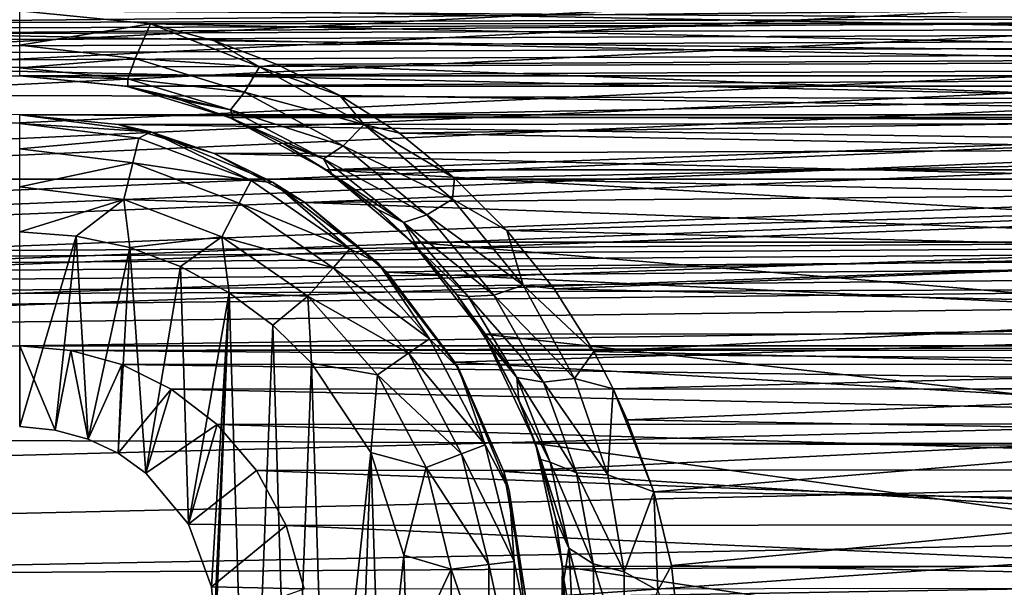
# Model space of a CAD drawing. Header units: metres. Extents: x -95 to 103, y -12 to 12.
# Tile 215 of 256: x -44.2 to -41.67, y -7.05 to -5.6. Entities that reach past the tile are written whole.
import ezdxf

# ---------------------------------------------------------------- set-up
doc = ezdxf.new("R2010")
doc.units = ezdxf.units.M
doc.layers.add('solid_P74500', color=7, linetype='CONTINUOUS')
doc.layers.add('solid_P74500_01', color=7, linetype='CONTINUOUS')

msp = doc.modelspace()

# ---------------------------------------------------------------- linework, layer by layer
at = {"layer": 'solid_P74500'}
for points in [[(92.5, -4.414677, 11.694401), (-94.018356, -3.847966, 11.892988), (-94.018356, -5.654152, 11.148119)], [(92.5, -6.166949, 10.871941), (92.5, -4.414677, 11.694401), (-94.018356, -5.654152, 11.148119)], [(-39.200001, -5.84, -7.994023), (-44.200001, -5.84, -7.994023), (-87, -4.775385, -8.672122)], [(-34.200001, -5.84, -7.994023), (-39.200001, -5.84, -7.994023), (-87, -4.775385, -8.672122)], [(-29.200001, -5.84, -7.994023), (-34.200001, -5.84, -7.994023), (-87, -4.775385, -8.672122)], [(-24.200001, -5.84, -7.994023), (-29.200001, -5.84, -7.994023), (-87, -4.775385, -8.672122)], [(-19.200001, -5.84, -7.994023), (-24.200001, -5.84, -7.994023), (-87, -4.775385, -8.672122)], [(-13, -4.775385, -8.672122), (-19.200001, -5.84, -7.994023), (-87, -4.775385, -8.672122)], [(-84.199997, -5.74, -9.965059), (92.5, -5.136834, -10.28863), (-92.5, -5.002689, -10.354709)], [(-11.7, -9.123637, 0.5), (-88, -5.05, 0.5), (-88, -9.123637, 0.5)], [(-11.7, -9.123637, 0.5), (-12.2, -5.05, 0.5), (-88, -5.05, 0.5)], [(-74.199997, -5.74, -9.965059), (92.5, -5.136834, -10.28863), (-79.199997, -5.74, -9.965059)], [(-69.199997, -5.74, -9.965059), (92.5, -5.136834, -10.28863), (-74.199997, -5.74, -9.965059)], [(-64.199997, -5.74, -9.965059), (92.5, -5.136834, -10.28863), (-69.199997, -5.74, -9.965059)], [(-59.200001, -5.74, -9.965059), (92.5, -5.136834, -10.28863), (-64.199997, -5.74, -9.965059)], [(-54.200001, -5.74, -9.965059), (92.5, -5.136834, -10.28863), (-59.200001, -5.74, -9.965059)], [(-49.200001, -5.74, -9.965059), (92.5, -5.136834, -10.28863), (-54.200001, -5.74, -9.965059)], [(-44.200001, -5.74, -9.965059), (92.5, -5.136834, -10.28863), (-49.200001, -5.74, -9.965059)], [(-39.200001, -5.74, -9.965059), (92.5, -5.136834, -10.28863), (-44.200001, -5.74, -9.965059)], [(-19.663668, -5.295372, -1.8), (-19.442997, -5.406663, -1.8), (-85.675003, -7.792304, -1.8)], [(-24.196892, -5.444916, -1.8), (-19.663668, -5.295372, -1.8), (-85.675003, -7.792304, -1.8)], [(-24.663668, -5.295372, -1.8), (-24.442997, -5.406663, -1.8), (-85.675003, -7.792304, -1.8)], [(-29.196892, -5.444916, -1.8), (-24.663668, -5.295372, -1.8), (-85.675003, -7.792304, -1.8)], [(-29.663668, -5.295372, -1.8), (-29.442997, -5.406663, -1.8), (-85.675003, -7.792304, -1.8)], [(-34.196892, -5.444916, -1.8), (-29.663668, -5.295372, -1.8), (-85.675003, -7.792304, -1.8)], [(-34.663666, -5.295372, -1.8), (-34.442997, -5.406663, -1.8), (-85.675003, -7.792304, -1.8)], [(-39.196892, -5.444916, -1.8), (-34.663666, -5.295372, -1.8), (-85.675003, -7.792304, -1.8)], [(-39.663666, -5.295372, -1.8), (-39.442997, -5.406663, -1.8), (-85.675003, -7.792304, -1.8)], [(-44.196892, -5.444916, -1.8), (-39.663666, -5.295372, -1.8), (-85.675003, -7.792304, -1.8)], [(-19.189096, -5.401012, -6.820489), (-85.675003, -6.005424, -6.294348), (-14.325, -6.005326, -6.294441)], [(-24.189096, -5.401012, -6.820489), (-85.675003, -6.005424, -6.294348), (-19.189096, -5.401012, -6.820489)], [(-29.189096, -5.401012, -6.820489), (-85.675003, -6.005424, -6.294348), (-24.189096, -5.401012, -6.820489)], [(-34.189095, -5.401012, -6.820489), (-85.675003, -6.005424, -6.294348), (-29.189096, -5.401012, -6.820489)], [(-39.189095, -5.401012, -6.820489), (-85.675003, -6.005424, -6.294348), (-34.189095, -5.401012, -6.820489)], [(-44.189095, -5.401012, -6.820489), (-85.675003, -6.005424, -6.294348), (-39.189095, -5.401012, -6.820489)], [(-49.189095, -5.401012, -6.820489), (-85.675003, -6.005424, -6.294348), (-44.189095, -5.401012, -6.820489)], [(-19.442997, -5.406663, -1.8), (-19.196892, -5.444916, -1.8), (-85.675003, -7.792304, -1.8)], [(-24.442997, -5.406663, -1.8), (-24.196892, -5.444916, -1.8), (-85.675003, -7.792304, -1.8)], [(-29.442997, -5.406663, -1.8), (-29.196892, -5.444916, -1.8), (-85.675003, -7.792304, -1.8)], [(-34.442997, -5.406663, -1.8), (-34.196892, -5.444916, -1.8), (-85.675003, -7.792304, -1.8)], [(-39.442997, -5.406663, -1.8), (-39.196892, -5.444916, -1.8), (-85.675003, -7.792304, -1.8)], [(-44.442997, -5.406663, -1.8), (-44.196892, -5.444916, -1.8), (-85.675003, -7.792304, -1.8)], [(-16.783161, -6, -1.8), (-85.675003, -7.792304, -1.8), (-19.196892, -5.444916, -1.8)], [(-39.514137, -5.603314, -11.173759), (-43.864498, -5.606676, -11.172071), (-44.199997, -5.573798, -11.188511)], [(-39.199997, -5.573798, -11.188511), (-39.514137, -5.603314, -11.173759), (-44.199997, -5.573798, -11.188511)], [(-43.864498, -5.606676, -11.172071), (-44.199997, -5.661478, -11.122382), (-44.199997, -5.573798, -11.188511)], [(-43.903912, -5.695485, -11.101771), (-44.199997, -5.661478, -11.122382), (-43.864498, -5.606676, -11.172071)], [(-43.903912, -5.695485, -11.101771), (-43.864498, -5.606676, -11.172071), (-43.585129, -5.717411, -11.114475)], [(-39.514137, -5.603314, -11.173759), (-39.81641, -5.692052, -11.128816), (-43.864498, -5.606676, -11.172071)], [(-39.81641, -5.692052, -11.128816), (-43.701214, -5.650166, -11.15014), (-43.864498, -5.606676, -11.172071)], [(-43.585129, -5.717411, -11.114475), (-43.864498, -5.606676, -11.172071), (-43.701214, -5.650166, -11.15014)], [(92.5, -6.166949, 10.871941), (-94.018356, -5.654152, 11.148119), (-94.018356, -7.322209, 10.130905)], [(-39.81641, -5.692052, -11.128816), (-43.539326, -5.71143, -11.118884), (-43.701214, -5.650166, -11.15014)], [(-43.585129, -5.717411, -11.114475), (-43.701214, -5.650166, -11.15014), (-43.539326, -5.71143, -11.118884)], [(-43.903912, -5.695485, -11.101771), (-44.199997, -5.71956, -11.028953), (-44.199997, -5.661478, -11.122382)], [(-43.903912, -5.695485, -11.101771), (-43.922611, -5.747606, -11.011405), (-44.199997, -5.71956, -11.028953)], [(-43.903912, -5.695485, -11.101771), (-43.623161, -5.782582, -11.054121), (-43.922611, -5.747606, -11.011405)], [(-43.903912, -5.695485, -11.101771), (-43.585129, -5.717411, -11.114475), (-43.623161, -5.782582, -11.054121)], [(-39.81641, -5.692052, -11.128816), (-40.105484, -5.840914, -11.051413), (-43.539326, -5.71143, -11.118884)], [(-43.922611, -5.747606, -11.011405), (-44.200001, -5.74, -10.920001), (-44.199997, -5.71956, -11.028953)], [(-43.623161, -5.782582, -11.054121), (-43.585129, -5.717411, -11.114475), (-43.316753, -5.865505, -11.035971)], [(-43.585129, -5.717411, -11.114475), (-43.539326, -5.71143, -11.118884), (-43.378914, -5.79032, -11.078005)], [(-43.316753, -5.865505, -11.035971), (-43.585129, -5.717411, -11.114475), (-43.378914, -5.79032, -11.078005)], [(-40.105484, -5.840914, -11.051413), (-43.378914, -5.79032, -11.078005), (-43.539326, -5.71143, -11.118884)], [(-39.200001, -5.74, -9.965059), (-44.200001, -5.74, -9.965059), (-43.926872, -5.766916, -9.949507)], [(-43.92271, -5.767735, -10.903591), (-43.926872, -5.766916, -9.949507), (-44.200001, -5.74, -9.965059)], [(-43.92271, -5.767735, -10.903591), (-44.200001, -5.74, -9.965059), (-44.200001, -5.74, -10.920001)], [(-43.922611, -5.747606, -11.011405), (-43.92271, -5.767735, -10.903591), (-44.200001, -5.74, -10.920001)], [(-39.473289, -5.766949, -9.949488), (-39.200001, -5.74, -9.965059), (-43.926872, -5.766916, -9.949507)], [(-43.922611, -5.747606, -11.011405), (-43.658924, -5.827269, -10.964929), (-43.92271, -5.767735, -10.903591)], [(-43.623161, -5.782582, -11.054121), (-43.658924, -5.827269, -10.964929), (-43.922611, -5.747606, -11.011405)], [(-39.473289, -5.766949, -9.949488), (-43.926872, -5.766916, -9.949507), (-43.66201, -5.847512, -9.902353)], [(-43.78569, -5.802709, -10.881786), (-43.66201, -5.847512, -9.902353), (-43.926872, -5.766916, -9.949507)], [(-43.78569, -5.802709, -10.881786), (-43.926872, -5.766916, -9.949507), (-43.92271, -5.767735, -10.903591)], [(-43.658924, -5.827269, -10.964929), (-43.78569, -5.802709, -10.881786), (-43.92271, -5.767735, -10.903591)], [(-39.738071, -5.847542, -9.902336), (-39.473289, -5.766949, -9.949488), (-43.66201, -5.847512, -9.902353)], [(-43.623161, -5.782582, -11.054121), (-43.370499, -5.919839, -10.976844), (-43.658924, -5.827269, -10.964929)], [(-43.623161, -5.782582, -11.054121), (-43.316753, -5.865505, -11.035971), (-43.370499, -5.919839, -10.976844)], [(-43.651875, -5.851762, -10.851192), (-43.66201, -5.847512, -9.902353), (-43.78569, -5.802709, -10.881786)], [(-43.658924, -5.827269, -10.964929), (-43.651875, -5.851762, -10.851192), (-43.78569, -5.802709, -10.881786)], [(-40.105484, -5.840914, -11.051413), (-43.226002, -5.88714, -11.026857), (-43.378914, -5.79032, -11.078005)], [(-43.316753, -5.865505, -11.035971), (-43.378914, -5.79032, -11.078005), (-43.226002, -5.88714, -11.026857)], [(-43.658924, -5.827269, -10.964929), (-43.420391, -5.953114, -10.889465), (-43.651875, -5.851762, -10.851192)], [(-43.370499, -5.919839, -10.976844), (-43.420391, -5.953114, -10.889465), (-43.658924, -5.827269, -10.964929)], [(-39.435097, -5.861434, -7.978317), (-43.947201, -5.864826, -7.975827), (-44.200001, -5.84, -7.994023)], [(-44.200001, -5.84, -11.5), (-44.200001, -5.84, -7.994023), (-43.947201, -5.864826, -7.975827)], [(-39.200001, -5.84, -7.994023), (-39.435097, -5.861434, -7.978317), (-44.200001, -5.84, -7.994023)], [(-44.200001, -5.84, -11.5), (-43.947201, -5.864826, -7.975827), (-43.863537, -5.884296, -11.5)], [(-44.200001, -5.84, -11.5), (-43.863537, -5.884296, -11.5), (-44.200001, -5.862746, -11.614588)], [(-39.738071, -5.847542, -9.902336), (-43.66201, -5.847512, -9.902353), (-43.414036, -5.981413, -9.822051)], [(-43.522755, -5.914709, -10.811796), (-43.414036, -5.981413, -9.822051), (-43.66201, -5.847512, -9.902353)], [(-43.522755, -5.914709, -10.811796), (-43.66201, -5.847512, -9.902353), (-43.651875, -5.851762, -10.851192)], [(-43.420391, -5.953114, -10.889465), (-43.522755, -5.914709, -10.811796), (-43.651875, -5.851762, -10.851192)], [(-39.985565, -5.981127, -9.822226), (-39.738071, -5.847542, -9.902336), (-43.414036, -5.981413, -9.822051)], [(-40.105484, -5.840914, -11.051413), (-40.243637, -5.943061, -10.996819), (-43.226002, -5.88714, -11.026857)], [(-44.200001, -5.862746, -11.614588), (-43.894333, -5.899861, -11.614588), (-44.200001, -5.927784, -11.712049)], [(-43.863537, -5.884296, -11.5), (-43.894333, -5.899861, -11.614588), (-44.200001, -5.862746, -11.614588)], [(-39.435097, -5.861434, -7.978317), (-39.664703, -5.925894, -7.930546), (-43.947201, -5.864826, -7.975827)], [(-39.664703, -5.925894, -7.930546), (-43.701004, -5.939587, -7.92031), (-43.947201, -5.864826, -7.975827)], [(-43.863537, -5.884296, -11.5), (-43.947201, -5.864826, -7.975827), (-43.701004, -5.939587, -7.92031)], [(-43.863537, -5.884296, -11.5), (-43.60643, -6.009048, -11.614588), (-43.894333, -5.899861, -11.614588)], [(-43.863537, -5.884296, -11.5), (-43.701004, -5.939587, -7.92031), (-43.549999, -6.014167, -11.5)], [(-43.863537, -5.884296, -11.5), (-43.549999, -6.014167, -11.5), (-43.60643, -6.009048, -11.614588)], [(-43.370499, -5.919839, -10.976844), (-43.316753, -5.865505, -11.035971), (-43.089592, -6.056173, -10.930421)], [(-43.316753, -5.865505, -11.035971), (-43.226002, -5.88714, -11.026857), (-43.084297, -6.002651, -10.964405)], [(-43.089592, -6.056173, -10.930421), (-43.316753, -5.865505, -11.035971), (-43.084297, -6.002651, -10.964405)], [(-43.894333, -5.899861, -11.614588), (-43.909897, -5.963009, -11.712049), (-44.200001, -5.927784, -11.712049)], [(-43.894333, -5.899861, -11.614588), (-43.60643, -6.009048, -11.614588), (-43.909897, -5.963009, -11.712049)], [(-40.243637, -5.943061, -10.996819), (-43.084297, -6.002651, -10.964405), (-43.226002, -5.88714, -11.026857)], [(-44.200001, -5.927784, -11.712049), (-43.909897, -5.963009, -11.712049), (-44.200001, -6.025195, -11.777164)], [(-39.664703, -5.925894, -7.930546), (-39.883404, -6.034126, -7.848543), (-43.701004, -5.939587, -7.92031)], [(-43.399361, -5.991534, -10.762543), (-43.414036, -5.981413, -9.822051), (-43.522755, -5.914709, -10.811796)], [(-43.420391, -5.953114, -10.889465), (-43.399361, -5.991534, -10.762543), (-43.522755, -5.914709, -10.811796)], [(-43.370499, -5.919839, -10.976844), (-43.155636, -6.096903, -10.872837), (-43.420391, -5.953114, -10.889465)], [(-43.370499, -5.919839, -10.976844), (-43.089592, -6.056173, -10.930421), (-43.155636, -6.096903, -10.872837)], [(-39.883404, -6.034126, -7.848543), (-43.468578, -6.065158, -7.824567), (-43.701004, -5.939587, -7.92031)], [(-43.549999, -6.014167, -11.5), (-43.701004, -5.939587, -7.92031), (-43.468578, -6.065158, -7.824567)], [(-43.420391, -5.953114, -10.889465), (-43.21582, -6.116067, -10.787738), (-43.399361, -5.991534, -10.762543)], [(-43.155636, -6.096903, -10.872837), (-43.21582, -6.116067, -10.787738), (-43.420391, -5.953114, -10.889465)], [(-40.243637, -5.943061, -10.996819), (-40.37817, -6.062914, -10.931197), (-43.084297, -6.002651, -10.964405)], [(-43.909897, -5.963009, -11.712049), (-43.933208, -6.057589, -11.777164), (-44.200001, -6.025195, -11.777164)], [(-43.909897, -5.963009, -11.712049), (-43.636654, -6.066637, -11.712049), (-43.933208, -6.057589, -11.777164)], [(-43.60643, -6.009048, -11.614588), (-43.636654, -6.066637, -11.712049), (-43.909897, -5.963009, -11.712049)], [(-40.206562, -6.16685, -9.706697), (-39.985565, -5.981127, -9.822226), (-43.414036, -5.981413, -9.822051)], [(-40.206562, -6.16685, -9.706697), (-43.414036, -5.981413, -9.822051), (-43.19302, -6.167262, -9.706435)], [(-43.283047, -6.082078, -10.702792), (-43.19302, -6.167262, -9.706435), (-43.414036, -5.981413, -9.822051)], [(-43.283047, -6.082078, -10.702792), (-43.414036, -5.981413, -9.822051), (-43.399361, -5.991534, -10.762543)], [(-16.74332, -6.246104, -1.8), (-85.675003, -7.792304, -1.8), (-16.783161, -6, -1.8)], [(-85.675003, -6.005424, -6.294348), (-84.199997, -6.432491, -5.857735), (-14.325, -6.005326, -6.294441)], [(-79.199997, -6.432491, -5.857735), (-14.325, -6.005326, -6.294441), (-84.199997, -6.432491, -5.857735)], [(-79.199997, -6.432491, -5.857735), (-74.199997, -6.432491, -5.857735), (-14.325, -6.005326, -6.294441)], [(-74.199997, -6.432491, -5.857735), (-69.199997, -6.432491, -5.857735), (-14.325, -6.005326, -6.294441)], [(-69.199997, -6.432491, -5.857735), (-64.199997, -6.432491, -5.857735), (-14.325, -6.005326, -6.294441)], [(-64.199997, -6.432491, -5.857735), (-59.200001, -6.432491, -5.857735), (-14.325, -6.005326, -6.294441)], [(-59.200001, -6.432491, -5.857735), (-54.200001, -6.432491, -5.857735), (-14.325, -6.005326, -6.294441)], [(-54.200001, -6.432491, -5.857735), (-49.200001, -6.432491, -5.857735), (-14.325, -6.005326, -6.294441)], [(-49.200001, -6.432491, -5.857735), (-44.200001, -6.432491, -5.857735), (-14.325, -6.005326, -6.294441)], [(-44.200001, -6.432491, -5.857735), (-39.200001, -6.432491, -5.857735), (-14.325, -6.005326, -6.294441)], [(-43.60643, -6.009048, -11.614588), (-43.353024, -6.183962, -11.614588), (-43.636654, -6.066637, -11.712049)], [(-43.549999, -6.014167, -11.5), (-43.353024, -6.183962, -11.614588), (-43.60643, -6.009048, -11.614588)], [(-43.21582, -6.116067, -10.787738), (-43.283047, -6.082078, -10.702792), (-43.399361, -5.991534, -10.762543)], [(-43.089592, -6.056173, -10.930421), (-43.084297, -6.002651, -10.964405), (-42.950081, -6.137189, -10.889669)], [(-40.37817, -6.062914, -10.931197), (-42.950081, -6.137189, -10.889669), (-43.084297, -6.002651, -10.964405)], [(-44.200001, -6.025195, -11.777164), (-43.933208, -6.057589, -11.777164), (-44.200001, -6.14, -11.8)], [(-43.549999, -6.014167, -11.5), (-43.468578, -6.065158, -7.824567), (-43.280762, -6.220761, -11.5)], [(-43.549999, -6.014167, -11.5), (-43.280762, -6.220761, -11.5), (-43.353024, -6.183962, -11.614588)], [(-39.883404, -6.034126, -7.848543), (-40.08445, -6.187242, -7.728405), (-43.468578, -6.065158, -7.824567)], [(-43.933208, -6.057589, -11.777164), (-44.054955, -6.15136, -11.8), (-44.200001, -6.14, -11.8)], [(-43.933208, -6.057589, -11.777164), (-43.917507, -6.180984, -11.8), (-44.054955, -6.15136, -11.8)], [(-43.933208, -6.057589, -11.777164), (-43.681923, -6.152889, -11.777164), (-43.917507, -6.180984, -11.8)], [(-43.636654, -6.066637, -11.712049), (-43.681923, -6.152889, -11.777164), (-43.933208, -6.057589, -11.777164)], [(-43.155636, -6.096903, -10.872837), (-43.089592, -6.056173, -10.930421), (-42.908958, -6.277187, -10.801559)], [(-42.908958, -6.277187, -10.801559), (-43.089592, -6.056173, -10.930421), (-42.950081, -6.137189, -10.889669)], [(-43.636654, -6.066637, -11.712049), (-43.396152, -6.232644, -11.712049), (-43.681923, -6.152889, -11.777164)], [(-43.353024, -6.183962, -11.614588), (-43.396152, -6.232644, -11.712049), (-43.636654, -6.066637, -11.712049)], [(-40.08445, -6.187242, -7.728405), (-43.258484, -6.243501, -7.683014), (-43.468578, -6.065158, -7.824567)], [(-43.280762, -6.220761, -11.5), (-43.468578, -6.065158, -7.824567), (-43.258484, -6.243501, -7.683014)], [(-43.175785, -6.185545, -10.633195), (-43.19302, -6.167262, -9.706435), (-43.283047, -6.082078, -10.702792)], [(-43.21582, -6.116067, -10.787738), (-43.175785, -6.185545, -10.633195), (-43.283047, -6.082078, -10.702792)], [(-40.37817, -6.062914, -10.931197), (-40.500767, -6.195693, -10.85649), (-42.950081, -6.137189, -10.889669)], [(-43.155636, -6.096903, -10.872837), (-42.983566, -6.302666, -10.745689), (-43.21582, -6.116067, -10.787738)], [(-43.155636, -6.096903, -10.872837), (-42.908958, -6.277187, -10.801559), (-42.983566, -6.302666, -10.745689)], [(-43.21582, -6.116067, -10.787738), (-43.049911, -6.306338, -10.663122), (-43.175785, -6.185545, -10.633195)], [(-42.983566, -6.302666, -10.745689), (-43.049911, -6.306338, -10.663122), (-43.21582, -6.116067, -10.787738)], [(-44.200001, -6.14, -11.8), (-44.054955, -6.15136, -11.8), (-44.200001, -6.64, -11.8)], [(-44.054955, -6.15136, -11.8), (-44.108688, -6.649474, -11.8), (-44.200001, -6.64, -11.8)], [(-44.054955, -6.15136, -11.8), (-44.024685, -6.672145, -11.8), (-44.108688, -6.649474, -11.8)], [(-44.054955, -6.15136, -11.8), (-43.917507, -6.180984, -11.8), (-44.024685, -6.672145, -11.8)], [(-43.681923, -6.152889, -11.777164), (-43.787128, -6.229263, -11.8), (-43.917507, -6.180984, -11.8)], [(-43.681923, -6.152889, -11.777164), (-43.663013, -6.296785, -11.8), (-43.787128, -6.229263, -11.8)], [(-43.681923, -6.152889, -11.777164), (-43.460747, -6.305556, -11.777164), (-43.663013, -6.296785, -11.8)], [(-43.396152, -6.232644, -11.712049), (-43.460747, -6.305556, -11.777164), (-43.681923, -6.152889, -11.777164)], [(-40.500767, -6.195693, -10.85649), (-42.829067, -6.286698, -10.804047), (-42.950081, -6.137189, -10.889669)], [(-42.908958, -6.277187, -10.801559), (-42.950081, -6.137189, -10.889669), (-42.829067, -6.286698, -10.804047)], [(92.5, -7.774915, 9.787399), (92.5, -6.166949, 10.871941), (-94.018356, -7.322209, 10.130905)], [(-43.917507, -6.180984, -11.8), (-43.947666, -6.70834, -11.8), (-44.024685, -6.672145, -11.8)], [(-43.917507, -6.180984, -11.8), (-43.876675, -6.759008, -11.8), (-43.947666, -6.70834, -11.8)], [(-43.917507, -6.180984, -11.8), (-43.787128, -6.229263, -11.8), (-43.876675, -6.759008, -11.8)], [(-43.353024, -6.183962, -11.614588), (-43.148842, -6.414437, -11.614588), (-43.396152, -6.232644, -11.712049)], [(-43.280762, -6.220761, -11.5), (-43.148842, -6.414437, -11.614588), (-43.353024, -6.183962, -11.614588)], [(-40.08445, -6.187242, -7.728405), (-40.259087, -6.386121, -7.564914), (-43.258484, -6.243501, -7.683014)], [(-40.389725, -6.402062, -9.553198), (-40.206562, -6.16685, -9.706697), (-43.19302, -6.167262, -9.706435)], [(-40.389725, -6.402062, -9.553198), (-43.19302, -6.167262, -9.706435), (-43.009586, -6.403174, -9.552453)], [(-43.078697, -6.301739, -10.552737), (-43.009586, -6.403174, -9.552453), (-43.19302, -6.167262, -9.706435)], [(-43.078697, -6.301739, -10.552737), (-43.19302, -6.167262, -9.706435), (-43.175785, -6.185545, -10.633195)], [(-43.049911, -6.306338, -10.663122), (-43.078697, -6.301739, -10.552737), (-43.175785, -6.185545, -10.633195)], [(-40.500767, -6.195693, -10.85649), (-40.606441, -6.338104, -10.773971), (-42.829067, -6.286698, -10.804047)], [(-43.787128, -6.229263, -11.8), (-43.767342, -6.88986, -11.8), (-43.876675, -6.759008, -11.8)], [(-43.787128, -6.229263, -11.8), (-43.663013, -6.296785, -11.8), (-43.767342, -6.88986, -11.8)], [(-43.396152, -6.232644, -11.712049), (-43.202366, -6.451383, -11.712049), (-43.460747, -6.305556, -11.777164)], [(-43.148842, -6.414437, -11.614588), (-43.202366, -6.451383, -11.712049), (-43.396152, -6.232644, -11.712049)], [(-43.280762, -6.220761, -11.5), (-43.258484, -6.243501, -7.683014), (-43.083481, -6.474352, -7.489511)], [(-43.280762, -6.220761, -11.5), (-43.083481, -6.474352, -7.489511), (-43.074165, -6.49, -11.5)], [(-43.280762, -6.220761, -11.5), (-43.074165, -6.49, -11.5), (-43.148842, -6.414437, -11.614588)], [(-16.74332, -6.246104, -1.8), (-16.630293, -6.464035, -1.8), (-85.675003, -7.792304, -1.8)], [(-40.259087, -6.386121, -7.564914), (-43.083481, -6.474352, -7.489511), (-43.258484, -6.243501, -7.683014)], [(-42.983566, -6.302666, -10.745689), (-42.908958, -6.277187, -10.801559), (-42.776703, -6.516346, -10.65348)], [(-42.908958, -6.277187, -10.801559), (-42.829067, -6.286698, -10.804047), (-42.727142, -6.447677, -10.708756)], [(-42.776703, -6.516346, -10.65348), (-42.908958, -6.277187, -10.801559), (-42.727142, -6.447677, -10.708756)], [(-40.606441, -6.338104, -10.773971), (-42.727142, -6.447677, -10.708756), (-42.829067, -6.286698, -10.804047)], [(-43.663013, -6.296785, -11.8), (-43.708229, -7.050595, -11.8), (-43.767342, -6.88986, -11.8)], [(-43.663013, -6.296785, -11.8), (-43.731503, -8.022584, -11.8), (-43.700718, -7.137952, -11.8)], [(-43.663013, -6.296785, -11.8), (-43.611973, -7.948541, -11.8), (-43.731503, -8.022584, -11.8)], [(-43.663013, -6.296785, -11.8), (-43.700718, -7.137952, -11.8), (-43.708229, -7.050595, -11.8)], [(-43.663013, -6.296785, -11.8), (-43.550758, -6.379436, -11.8), (-43.611973, -7.948541, -11.8)], [(-43.460747, -6.305556, -11.777164), (-43.550758, -6.379436, -11.8), (-43.663013, -6.296785, -11.8)], [(-43.460747, -6.305556, -11.777164), (-43.451893, -6.47681, -11.8), (-43.550758, -6.379436, -11.8)], [(-43.460747, -6.305556, -11.777164), (-43.282532, -6.506719, -11.777164), (-43.451893, -6.47681, -11.8)], [(-43.202366, -6.451383, -11.712049), (-43.282532, -6.506719, -11.777164), (-43.460747, -6.305556, -11.777164)], [(-42.992939, -6.430773, -10.459958), (-43.009586, -6.403174, -9.552453), (-43.078697, -6.301739, -10.552737)], [(-42.924633, -6.514085, -10.519335), (-42.992939, -6.430773, -10.459958), (-43.078697, -6.301739, -10.552737)], [(-43.049911, -6.306338, -10.663122), (-42.924633, -6.514085, -10.519335), (-43.078697, -6.301739, -10.552737)], [(-42.983566, -6.302666, -10.745689), (-42.856155, -6.526017, -10.599341), (-43.049911, -6.306338, -10.663122)], [(-42.856155, -6.526017, -10.599341), (-42.924633, -6.514085, -10.519335), (-43.049911, -6.306338, -10.663122)], [(-42.983566, -6.302666, -10.745689), (-42.776703, -6.516346, -10.65348), (-42.856155, -6.526017, -10.599341)], [(-40.606441, -6.338104, -10.773971), (-40.698639, -6.49157, -10.682205), (-42.727142, -6.447677, -10.708756)], [(-43.550758, -6.379436, -11.8), (-43.505363, -7.859296, -11.8), (-43.611973, -7.948541, -11.8)], [(-43.550758, -6.379436, -11.8), (-43.451893, -6.47681, -11.8), (-43.505363, -7.859296, -11.8)], [(-40.259087, -6.386121, -7.564914), (-40.395367, -6.629025, -7.352972), (-43.083481, -6.474352, -7.489511)], [(-43.148842, -6.414437, -11.614588), (-43.005745, -6.687079, -11.614588), (-43.202366, -6.451383, -11.712049)], [(-43.074165, -6.49, -11.5), (-43.005745, -6.687079, -11.614588), (-43.148842, -6.414437, -11.614588)], [(-40.522873, -6.682053, -9.359496), (-40.389725, -6.402062, -9.553198), (-43.009586, -6.403174, -9.552453)], [(-40.522873, -6.682053, -9.359496), (-43.009586, -6.403174, -9.552453), (-42.876774, -6.683096, -9.358751)], [(-42.919945, -6.57303, -10.353322), (-42.876774, -6.683096, -9.358751), (-43.009586, -6.403174, -9.552453)], [(-42.919945, -6.57303, -10.353322), (-43.009586, -6.403174, -9.552453), (-42.992939, -6.430773, -10.459958)], [(-44.200001, -6.432491, -5.857735), (-44.068569, -6.444363, -5.844672), (-39.200001, -6.432491, -5.857735)], [(-44.108688, -6.649474, -11.8), (-44.068569, -6.444363, -5.844672), (-44.200001, -6.432491, -5.857735)], [(-44.200001, -6.64, -11.8), (-44.108688, -6.649474, -11.8), (-44.200001, -6.432491, -5.857735)], [(-44.068569, -6.444363, -5.844672), (-39.329937, -6.444089, -5.844973), (-39.200001, -6.432491, -5.857735)], [(-42.924633, -6.514085, -10.519335), (-42.919945, -6.57303, -10.353322), (-42.992939, -6.430773, -10.459958)], [(-16.630293, -6.464035, -1.8), (-16.456795, -6.635807, -1.8), (-85.675003, -7.792304, -1.8)], [(-44.108688, -6.649474, -11.8), (-44.024685, -6.672145, -11.8), (-44.068569, -6.444363, -5.844672)], [(-44.068569, -6.444363, -5.844672), (-39.459301, -6.47981, -5.805347), (-39.329937, -6.444089, -5.844973)], [(-44.068569, -6.444363, -5.844672), (-43.937805, -6.480899, -5.804132), (-39.459301, -6.47981, -5.805347)], [(-44.024685, -6.672145, -11.8), (-43.937805, -6.480899, -5.804132), (-44.068569, -6.444363, -5.844672)], [(-43.202366, -6.451383, -11.712049), (-43.066559, -6.710143, -11.712049), (-43.282532, -6.506719, -11.777164)], [(-43.005745, -6.687079, -11.614588), (-43.066559, -6.710143, -11.712049), (-43.202366, -6.451383, -11.712049)], [(-42.776703, -6.516346, -10.65348), (-42.727142, -6.447677, -10.708756), (-42.677681, -6.543035, -10.650761)], [(-40.698639, -6.49157, -10.682205), (-42.677681, -6.543035, -10.650761), (-42.727142, -6.447677, -10.708756)], [(-44.024685, -6.672145, -11.8), (-43.947666, -6.70834, -11.8), (-43.937805, -6.480899, -5.804132)], [(-43.947666, -6.70834, -11.8), (-43.81105, -6.543865, -5.733047), (-43.937805, -6.480899, -5.804132)], [(-43.937805, -6.480899, -5.804132), (-39.585861, -6.541955, -5.735227), (-39.459301, -6.47981, -5.805347)], [(-43.937805, -6.480899, -5.804132), (-43.81105, -6.543865, -5.733047), (-39.585861, -6.541955, -5.735227)], [(-43.451893, -6.47681, -11.8), (-43.411118, -7.75403, -11.8), (-43.505363, -7.859296, -11.8)], [(-43.451893, -6.47681, -11.8), (-43.298901, -6.706655, -11.8), (-43.411118, -7.75403, -11.8)], [(-43.282532, -6.506719, -11.777164), (-43.298901, -6.706655, -11.8), (-43.451893, -6.47681, -11.8)], [(-40.395367, -6.629025, -7.352972), (-42.958427, -6.754923, -7.237473), (-43.083481, -6.474352, -7.489511)], [(-43.074165, -6.49, -11.5), (-43.083481, -6.474352, -7.489511), (-42.958427, -6.754923, -7.237473)], [(-43.074165, -6.49, -11.5), (-42.958427, -6.754923, -7.237473), (-42.944298, -6.803535, -11.5)], [(-43.074165, -6.49, -11.5), (-42.944298, -6.803535, -11.5), (-43.005745, -6.687079, -11.614588)], [(-43.282532, -6.506719, -11.777164), (-43.157639, -6.744685, -11.777164), (-43.298901, -6.706655, -11.8)], [(-43.066559, -6.710143, -11.712049), (-43.157639, -6.744685, -11.777164), (-43.282532, -6.506719, -11.777164)], [(-42.924633, -6.514085, -10.519335), (-42.839176, -6.7314, -10.35996), (-42.919945, -6.57303, -10.353322)], [(-42.772133, -6.758152, -10.437559), (-42.839176, -6.7314, -10.35996), (-42.924633, -6.514085, -10.519335)], [(-42.856155, -6.526017, -10.599341), (-42.772133, -6.758152, -10.437559), (-42.924633, -6.514085, -10.519335)], [(-40.698639, -6.49157, -10.682205), (-40.72543, -6.544155, -10.650072), (-42.677681, -6.543035, -10.650761)], [(-42.856155, -6.526017, -10.599341), (-42.776703, -6.516346, -10.65348), (-42.691231, -6.76405, -10.490068)], [(-42.856155, -6.526017, -10.599341), (-42.691231, -6.76405, -10.490068), (-42.772133, -6.758152, -10.437559)], [(-42.691231, -6.76405, -10.490068), (-42.776703, -6.516346, -10.65348), (-42.677681, -6.543035, -10.650761)], [(-43.947666, -6.70834, -11.8), (-43.876675, -6.759008, -11.8), (-43.81105, -6.543865, -5.733047)], [(-43.876675, -6.759008, -11.8), (-43.693459, -6.634699, -5.627678), (-43.81105, -6.543865, -5.733047)], [(-43.81105, -6.543865, -5.733047), (-39.703838, -6.632159, -5.630672), (-39.585861, -6.541955, -5.735227)], [(-43.81105, -6.543865, -5.733047), (-43.693459, -6.634699, -5.627678), (-39.703838, -6.632159, -5.630672)], [(-42.691231, -6.76405, -10.490068), (-42.677681, -6.543035, -10.650761), (-42.573818, -6.807538, -10.483674)], [(-40.72543, -6.544155, -10.650072), (-42.641399, -6.622833, -10.601325), (-42.677681, -6.543035, -10.650761)], [(-42.573818, -6.807538, -10.483674), (-42.677681, -6.543035, -10.650761), (-42.641399, -6.622833, -10.601325)], [(-40.72543, -6.544155, -10.650072), (-40.774666, -6.656097, -10.580471), (-42.641399, -6.622833, -10.601325)], [(-42.863239, -6.723983, -10.236823), (-42.876774, -6.683096, -9.358751), (-42.919945, -6.57303, -10.353322)], [(-42.839176, -6.7314, -10.35996), (-42.863239, -6.723983, -10.236823), (-42.919945, -6.57303, -10.353322)], [(-16.456795, -6.635807, -1.8), (-16.239395, -6.74545, -1.8), (-85.675003, -7.792304, -1.8)], [(-43.876675, -6.759008, -11.8), (-43.767342, -6.88986, -11.8), (-43.693459, -6.634699, -5.627678)], [(-43.767342, -6.88986, -11.8), (-43.592701, -6.752329, -5.485987), (-43.693459, -6.634699, -5.627678)], [(-43.693459, -6.634699, -5.627678), (-39.805378, -6.74956, -5.489393), (-39.703838, -6.632159, -5.630672)], [(-43.693459, -6.634699, -5.627678), (-43.592701, -6.752329, -5.485987), (-39.805378, -6.74956, -5.489393)], [(-40.395367, -6.629025, -7.352972), (-40.47987, -6.912105, -7.087511), (-42.958427, -6.754923, -7.237473)], [(-40.774666, -6.656097, -10.580471), (-42.573818, -6.807538, -10.483674), (-42.641399, -6.622833, -10.601325)], [(-40.774666, -6.656097, -10.580471), (-40.832493, -6.833746, -10.466609), (-42.573818, -6.807538, -10.483674)], [(-43.005745, -6.687079, -11.614588), (-42.93206, -6.986044, -11.614588), (-43.066559, -6.710143, -11.712049)], [(-42.944298, -6.803535, -11.5), (-42.93206, -6.986044, -11.614588), (-43.005745, -6.687079, -11.614588)], [(-40.592617, -6.99762, -9.125969), (-40.522873, -6.682053, -9.359496), (-42.876774, -6.683096, -9.358751)], [(-40.592617, -6.99762, -9.125969), (-42.876774, -6.683096, -9.358751), (-42.807259, -6.998838, -9.125035)], [(-42.824825, -6.877528, -10.115145), (-42.807259, -6.998838, -9.125035), (-42.876774, -6.683096, -9.358751)], [(-42.824825, -6.877528, -10.115145), (-42.876774, -6.683096, -9.358751), (-42.863239, -6.723983, -10.236823)], [(-43.298901, -6.706655, -11.8), (-43.333118, -7.638491, -11.8), (-43.411118, -7.75403, -11.8)], [(-43.298901, -6.706655, -11.8), (-43.272678, -7.51358, -11.8), (-43.333118, -7.638491, -11.8)], [(-43.298901, -6.706655, -11.8), (-43.214642, -6.969674, -11.8), (-43.272678, -7.51358, -11.8)], [(-43.157639, -6.744685, -11.777164), (-43.214642, -6.969674, -11.8), (-43.298901, -6.706655, -11.8)], [(-43.066559, -6.710143, -11.712049), (-42.996624, -6.993884, -11.712049), (-43.157639, -6.744685, -11.777164)], [(-42.93206, -6.986044, -11.614588), (-42.996624, -6.993884, -11.712049), (-43.066559, -6.710143, -11.712049)], [(-42.7915, -6.951386, -10.188494), (-42.824825, -6.877528, -10.115145), (-42.863239, -6.723983, -10.236823)], [(-42.839176, -6.7314, -10.35996), (-42.7915, -6.951386, -10.188494), (-42.863239, -6.723983, -10.236823)], [(-42.72884, -6.991468, -10.263994), (-42.7915, -6.951386, -10.188494), (-42.839176, -6.7314, -10.35996)], [(-42.772133, -6.758152, -10.437559), (-42.72884, -6.991468, -10.263994), (-42.839176, -6.7314, -10.35996)], [(-16.239395, -6.74545, -1.8), (-15.996938, -6.783135, -1.8), (-85.675003, -7.792304, -1.8)], [(-43.767342, -6.88986, -11.8), (-43.516212, -6.893729, -5.307212), (-43.592701, -6.752329, -5.485987)], [(-43.592701, -6.752329, -5.485987), (-39.88271, -6.891102, -5.310623), (-39.805378, -6.74956, -5.489393)], [(-43.592701, -6.752329, -5.485987), (-43.516212, -6.893729, -5.307212), (-39.88271, -6.891102, -5.310623)], [(-43.157639, -6.744685, -11.777164), (-43.093323, -7.005625, -11.777164), (-43.214642, -6.969674, -11.8)], [(-42.996624, -6.993884, -11.712049), (-43.093323, -7.005625, -11.777164), (-43.157639, -6.744685, -11.777164)], [(-40.47987, -6.912105, -7.087511), (-42.901661, -7.079847, -6.919954), (-42.958427, -6.754923, -7.237473)], [(-42.944298, -6.803535, -11.5), (-42.958427, -6.754923, -7.237473), (-42.901661, -7.079847, -6.919954)], [(-42.772133, -6.758152, -10.437559), (-42.691231, -6.76405, -10.490068), (-42.649437, -7.01205, -10.315083)], [(-42.772133, -6.758152, -10.437559), (-42.649437, -7.01205, -10.315083), (-42.72884, -6.991468, -10.263994)], [(-42.649437, -7.01205, -10.315083), (-42.691231, -6.76405, -10.490068), (-42.573818, -6.807538, -10.483674)], [(-15.996938, -6.783135, -1.8), (-14.325, -7.792304, -1.8), (-85.675003, -7.792304, -1.8)], [(-42.944298, -6.803535, -11.5), (-42.901661, -7.079847, -6.919954), (-42.900002, -7.14, -11.5)], [(-42.944298, -6.803535, -11.5), (-42.900002, -7.14, -11.5), (-42.93206, -6.986044, -11.614588)], [(-42.649437, -7.01205, -10.315083), (-42.573818, -6.807538, -10.483674), (-42.563507, -7.059977, -10.311169)], [(-40.832493, -6.833746, -10.466609), (-42.528347, -6.995755, -10.359026), (-42.573818, -6.807538, -10.483674)], [(-42.563507, -7.059977, -10.311169), (-42.573818, -6.807538, -10.483674), (-42.528347, -6.995755, -10.359026)], [(-40.832493, -6.833746, -10.466609), (-40.873528, -7.026005, -10.338532), (-42.528347, -6.995755, -10.359026)], [(-43.767342, -6.88986, -11.8), (-43.708229, -7.050595, -11.8), (-43.516212, -6.893729, -5.307212)], [(-43.708229, -7.050595, -11.8), (-43.470367, -7.055848, -5.089697), (-43.516212, -6.893729, -5.307212)], [(-43.516212, -6.893729, -5.307212), (-39.92926, -7.053593, -5.092822), (-39.88271, -6.891102, -5.310623)], [(-43.516212, -6.893729, -5.307212), (-43.470367, -7.055848, -5.089697), (-39.92926, -7.053593, -5.092822)], [(-42.804146, -7.032359, -9.98555), (-42.807259, -6.998838, -9.125035), (-42.824825, -6.877528, -10.115145)], [(-42.7915, -6.951386, -10.188494), (-42.804146, -7.032359, -9.98555), (-42.824825, -6.877528, -10.115145)], [(-40.47987, -6.912105, -7.087511), (-40.497097, -7.226824, -6.766446), (-42.901661, -7.079847, -6.919954)], [(-43.214642, -6.969674, -11.8), (-43.205719, -7.245715, -11.8), (-43.272678, -7.51358, -11.8)], [(-43.093323, -7.005625, -11.777164), (-43.205719, -7.245715, -11.8), (-43.214642, -6.969674, -11.8)], [(-42.7915, -6.951386, -10.188494), (-42.779133, -7.169089, -10.008069), (-42.804146, -7.032359, -9.98555)], [(-42.723186, -7.220601, -10.081889), (-42.779133, -7.169089, -10.008069), (-42.7915, -6.951386, -10.188494)], [(-42.72884, -6.991468, -10.263994), (-42.723186, -7.220601, -10.081889), (-42.7915, -6.951386, -10.188494)], [(-42.996624, -6.993884, -11.712049), (-42.996624, -7.286117, -11.712049), (-43.093323, -7.005625, -11.777164)], [(-42.93206, -6.986044, -11.614588), (-42.93206, -7.293956, -11.614588), (-42.996624, -6.993884, -11.712049)], [(-42.93206, -7.293956, -11.614588), (-42.996624, -7.286117, -11.712049), (-42.996624, -6.993884, -11.712049)], [(-42.900002, -7.14, -11.5), (-42.93206, -7.293956, -11.614588), (-42.93206, -6.986044, -11.614588)], [(-42.72884, -6.991468, -10.263994), (-42.649437, -7.01205, -10.315083), (-42.647766, -7.254578, -10.131841)], [(-42.72884, -6.991468, -10.263994), (-42.647766, -7.254578, -10.131841), (-42.723186, -7.220601, -10.081889)], [(-42.563507, -7.059977, -10.311169), (-42.528347, -6.995755, -10.359026), (-42.506718, -7.193116, -10.222968)], [(-40.873528, -7.026005, -10.338532), (-42.506718, -7.193116, -10.222968), (-42.528347, -6.995755, -10.359026)], [(-43.093323, -7.005625, -11.777164), (-43.093323, -7.274375, -11.777164), (-43.205719, -7.245715, -11.8)], [(-42.996624, -7.286117, -11.712049), (-43.093323, -7.274375, -11.777164), (-43.093323, -7.005625, -11.777164)], [(-40.586445, -7.333337, -8.858452), (-42.807259, -6.998838, -9.125035), (-42.813648, -7.334234, -8.857709)], [(-42.800766, -7.186298, -9.850593), (-42.813648, -7.334234, -8.857709), (-42.807259, -6.998838, -9.125035)], [(-40.586445, -7.333337, -8.858452), (-40.592617, -6.99762, -9.125969), (-42.807259, -6.998838, -9.125035)], [(-42.800766, -7.186298, -9.850593), (-42.807259, -6.998838, -9.125035), (-42.804146, -7.032359, -9.98555)], [(-42.647766, -7.254578, -10.131841), (-42.649437, -7.01205, -10.315083), (-42.563507, -7.059977, -10.311169)], [(-42.779133, -7.169089, -10.008069), (-42.800766, -7.186298, -9.850593), (-42.804146, -7.032359, -9.98555)], [(-40.873528, -7.026005, -10.338532), (-40.896179, -7.219656, -10.204243), (-42.506718, -7.193116, -10.222968)], [(-43.708229, -7.050595, -11.8), (-43.700718, -7.137952, -11.8), (-43.470367, -7.055848, -5.089697)]]:
    msp.add_3dface(points, dxfattribs=at)
at = {"layer": 'solid_P74500_01'}
for points in [[(-92.5, -5.002689, 10.354709), (92.5, -4.241041, 10.689158), (92.5, -5.822828, 9.916285)], [(-92.5, -6.466096, 9.50981), (-92.5, -5.002689, 10.354709), (92.5, -5.822828, 9.916285)], [(-84.199997, -5.74, -9.965059), (-79.199997, -5.74, -9.965059), (92.5, -5.136834, -10.28863)], [(-92.5, -6.466096, 9.50981), (92.5, -5.822828, 9.916285), (92.5, -7.269713, 8.910396)], [(-92.5, -7.786848, 8.461917), (-92.5, -6.466096, 9.50981), (92.5, -7.269713, 8.910396)]]:
    msp.add_3dface(points, dxfattribs=at)

doc.saveas('drawing.dxf')
